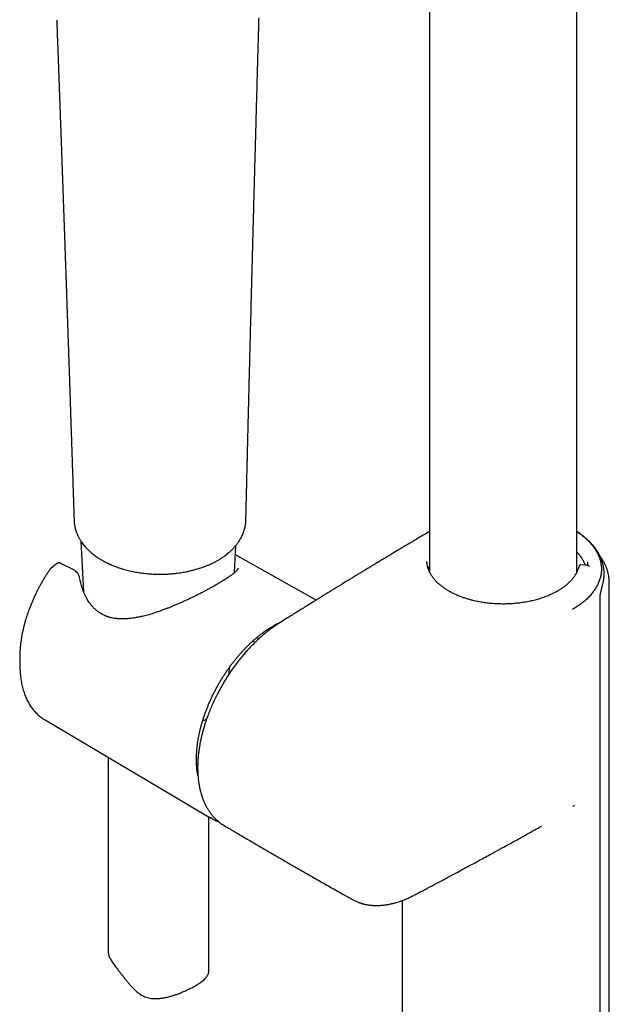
# Model space of a CAD drawing. Header units: millimetres. Extents: x 8 to 1762, y 12 to 2803.
# Tile 10 of 119: x 1510 to 1598, y 815 to 961. Entities that reach past the tile are written whole.
import ezdxf

# ---------------------------------------------------------------- set-up
doc = ezdxf.new("R2010")
doc.units = ezdxf.units.MM

msp = doc.modelspace()

# ---------------------------------------------------------------- linework, layer by layer
at = {"color": 7, "linetype": 'Continuous', "lineweight": 30}
for p, q in [((1571.26, 1215.88), (1571.26, 878.92)), ((1593.16, 878.93), (1593.16, 1215.88)), ((1518.43, 886.63), (1518.43, 886.6)), ((1518.43, 886.62), (1518.43, 886.59)), ((1543.95, 886.62), (1543.95, 886.67)), ((1519.44, 883.53), (1519.84, 875.98)), ((1542.27, 878.84), (1542.49, 882.89)), ((1554.41, 874.75), (1542.42, 881.5)), ((1515.82, 880.14), (1514.9, 879.38)), ((1518.31, 879.3), (1516.48, 880.21)), ((1516.48, 880.21), (1516.48, 880.21)), ((1594.75, 880.42), (1594.75, 880.35)), ((1514.91, 879.39), (1514.88, 879.35)), ((1593.18, 878.95), (1593.16, 878.96)), ((1594.51, 879.94), (1593.77, 879.99)), ((1597.21, 878.58), (1597.21, 878.69)), ((1597.21, 878.54), (1597.21, 878.58)), ((1597.21, 878.54), (1597.21, 878.57)), ((1519.3, 877.87), (1519.3, 877.93)), ((1597.98, 809.06), (1597.98, 877.36)), ((1596.61, 804.81), (1596.61, 875.17)), ((1592.56, 873.35), (1592.53, 873.39)), ((1548.98, 871.36), (1548.93, 871.39)), ((1547.41, 870.28), (1547.21, 870.39)), ((1548.05, 870.74), (1547.9, 870.82)), ((1545.32, 868.45), (1544.98, 868.65)), ((1545.88, 868.98), (1545.57, 869.16)), ((1510.35, 865.9), (1510.37, 864.86)), ((1541.47, 863.78), (1541.53, 864.76)), ((1514.11, 856.92), (1538.77, 842.33)), ((1523.48, 851.37), (1523.48, 822.51)), ((1536.8, 850.23), (1536.64, 850.19)), ((1592.61, 844.07), (1592.59, 844.09)), ((1592.61, 844.07), (1592.82, 844.23)), ((1538.48, 819.81), (1538.48, 842.5)), ((1540.75, 841.23), (1540.73, 841.24)), ((1587.9, 841.13), (1587.89, 841.12)), ((1559.82, 830.22), (1559.83, 830.22)), ((1567.21, 830.08), (1567.21, 801.42))]:
    msp.add_line(p, q, dxfattribs=at)
at = {"color": 7, "linetype": 'Continuous', "lineweight": 30, "flags": 128}
for points in [[(1546.75, 869.75), (1546.64, 869.82), (1546.5, 869.89)], [(1513.88, 857.06), (1513.96, 857.01), (1514.11, 856.92)], [(1539.01, 842.2), (1538.83, 842.3), (1538.56, 842.46)]]:
    msp.add_lwpolyline(points, dxfattribs=at)
at = {"color": 7, "linetype": 'Continuous', "lineweight": 30}
for centre, radius, start, end in [((1526.23, 866.19), 15.88, 176.4008, 181.0484), ((1526.61, 865.18), 16.25, 176.9719, 184.0837)]:
    msp.add_arc(centre, radius, start, end, dxfattribs=at)
for points, knots in [([(1515.84, 961.06), (1515.85, 960.88), (1515.87, 960.38), (1515.9, 959.59), (1515.93, 958.68), (1515.96, 957.86), (1515.99, 957.12), (1516.01, 956.44), (1516.04, 955.74), (1516.07, 954.99), (1516.1, 954.21), (1516.13, 953.37), (1516.16, 952.49), (1516.19, 951.72), (1516.21, 951.1), (1516.22, 950.66), (1516.24, 950.27), (1516.25, 949.94), (1516.26, 949.65), (1516.27, 949.42), (1516.28, 949.24), (1516.28, 949.11), (1516.29, 948.99), (1516.29, 948.87), (1516.3, 948.71), (1516.3, 948.51), (1516.31, 948.28), (1516.32, 948.02), (1516.33, 947.67), (1516.35, 947.25), (1516.37, 946.75), (1516.38, 946.26), (1516.4, 945.76), (1516.43, 945.12), (1516.45, 944.35), (1516.49, 943.45), (1516.52, 942.55), (1516.55, 941.66), (1516.58, 940.88), (1516.6, 940.21), (1516.62, 939.63), (1516.64, 939.08), (1516.66, 938.55), (1516.68, 938.12), (1516.69, 937.78), (1516.7, 937.53), (1516.71, 937.3), (1516.71, 937.09), (1516.72, 936.88), (1516.73, 936.65), (1516.74, 936.39), (1516.75, 936.07), (1516.76, 935.7), (1516.78, 935.28), (1516.79, 934.82), (1516.81, 934.34), (1516.84, 933.65), (1516.87, 932.78), (1516.9, 931.85), (1516.93, 931.08), (1516.95, 930.46), (1516.97, 929.86), (1516.99, 929.3), (1517.01, 928.78), (1517.02, 928.3), (1517.04, 927.88), (1517.05, 927.52), (1517.06, 927.2), (1517.07, 926.9), (1517.08, 926.61), (1517.09, 926.31), (1517.11, 925.92), (1517.12, 925.43), (1517.14, 924.83), (1517.17, 924.17), (1517.19, 923.51), (1517.21, 922.85), (1517.24, 922.19), (1517.26, 921.49), (1517.29, 920.7), (1517.32, 919.84), (1517.34, 919.12), (1517.36, 918.59), (1517.37, 918.27), (1517.38, 917.95), (1517.39, 917.64), (1517.4, 917.32), (1517.41, 917.02), (1517.42, 916.74), (1517.43, 916.51), (1517.44, 916.33), (1517.44, 916.19), (1517.45, 916.05), (1517.45, 915.88), (1517.46, 915.66), (1517.47, 915.37), (1517.48, 915.04), (1517.5, 914.66), (1517.51, 914.24), (1517.52, 913.81), (1517.55, 913.14), (1517.58, 912.25), (1517.61, 911.19), (1517.65, 910.21), (1517.68, 909.29), (1517.71, 908.37), (1517.73, 907.64), (1517.75, 907.13), (1517.76, 906.83), (1517.77, 906.55), (1517.78, 906.31), (1517.78, 906.11), (1517.79, 905.94), (1517.79, 905.82), (1517.8, 905.73), (1517.8, 905.65), (1517.8, 905.57), (1517.81, 905.48), (1517.81, 905.37), (1517.81, 905.25), (1517.82, 905.06), (1517.83, 904.79), (1517.84, 904.41), (1517.86, 904), (1517.87, 903.55), (1517.89, 903.07), (1517.9, 902.54), (1517.92, 901.98), (1517.94, 901.38), (1517.96, 900.72), (1517.99, 899.97), (1518.02, 899.15), (1518.04, 898.29), (1518.07, 897.42), (1518.1, 896.56), (1518.12, 895.9), (1518.14, 895.44), (1518.15, 895.21), (1518.15, 895.02), (1518.16, 894.86), (1518.16, 894.74), (1518.16, 894.63), (1518.17, 894.5), (1518.17, 894.34), (1518.18, 894.15), (1518.19, 893.89), (1518.2, 893.57), (1518.21, 893.17), (1518.23, 892.72), (1518.24, 892.24), (1518.26, 891.72), (1518.28, 891.17), (1518.3, 890.58), (1518.32, 889.95), (1518.34, 889.27), (1518.36, 888.56), (1518.39, 887.81), (1518.41, 887.16), (1518.42, 886.76), (1518.42, 886.63)], [0, 0, 0, 0, 0.007251, 0.0198814, 0.0320214, 0.0439017, 0.053054, 0.0620514, 0.071376, 0.0813407, 0.0919458, 0.1031912, 0.1150768, 0.1276027, 0.1341537, 0.1400511, 0.1452766, 0.1498301, 0.1537117, 0.1569214, 0.1591335, 0.1608541, 0.1621759, 0.1638337, 0.1659855, 0.1685796, 0.1716501, 0.1751971, 0.1792204, 0.1857126, 0.1923886, 0.1990859, 0.2058044, 0.2125441, 0.2246321, 0.2367878, 0.249011, 0.2610185, 0.2725528, 0.2804848, 0.2881765, 0.2956277, 0.3028386, 0.3096049, 0.3131182, 0.3164273, 0.319532, 0.3224324, 0.3251314, 0.3280087, 0.3313324, 0.3357743, 0.3408238, 0.3464809, 0.3527455, 0.3593464, 0.3658198, 0.3805422, 0.394512, 0.4031801, 0.4115309, 0.4195643, 0.4271841, 0.4341921, 0.4405823, 0.4463547, 0.4511032, 0.4553327, 0.4591555, 0.4630715, 0.4671404, 0.4714031, 0.4786492, 0.4867113, 0.4955895, 0.5052837, 0.5134889, 0.5223058, 0.5317493, 0.5418195, 0.553842, 0.5666505, 0.5708383, 0.5751038, 0.579447, 0.5837959, 0.5877753, 0.5922365, 0.5960085, 0.5990915, 0.6014854, 0.6031915, 0.6048096, 0.6068364, 0.610007, 0.6138395, 0.618334, 0.6234904, 0.6292741, 0.6351459, 0.6409214, 0.6563076, 0.6709657, 0.683438, 0.6956902, 0.7081119, 0.7207034, 0.7248045, 0.7289214, 0.7327293, 0.7359922, 0.7387101, 0.7408829, 0.7425366, 0.7436244, 0.7445322, 0.745614, 0.74687, 0.7483, 0.7499042, 0.7516824, 0.7559728, 0.7610274, 0.7668462, 0.7726875, 0.779138, 0.7861978, 0.7937979, 0.8018161, 0.8102497, 0.8206887, 0.8317013, 0.8432874, 0.8554471, 0.8666221, 0.8782412, 0.8818814, 0.885023, 0.8876162, 0.8896613, 0.891158, 0.8924965, 0.8941765, 0.8963339, 0.8989687, 0.9020808, 0.9066422, 0.9119495, 0.9180027, 0.9248018, 0.9315273, 0.9388516, 0.9467747, 0.9552966, 0.9644173, 0.973958, 0.9840762, 0.9947721, 1, 1, 1, 1]), ([(1543.97, 886.67), (1543.97, 886.69), (1543.97, 886.88), (1543.98, 887.22), (1543.99, 887.66), (1544, 888.05), (1544.01, 888.39), (1544.02, 888.68), (1544.02, 888.91), (1544.03, 889.09), (1544.03, 889.23), (1544.03, 889.32), (1544.03, 889.39), (1544.03, 889.44), (1544.04, 889.51), (1544.04, 889.6), (1544.04, 889.75), (1544.05, 889.94), (1544.05, 890.17), (1544.06, 890.44), (1544.06, 890.76), (1544.07, 891.1), (1544.09, 891.66), (1544.1, 892.4), (1544.12, 893.26), (1544.14, 894.05), (1544.16, 894.75), (1544.18, 895.4), (1544.19, 895.96), (1544.2, 896.41), (1544.21, 896.78), (1544.22, 897.11), (1544.22, 897.42), (1544.23, 897.71), (1544.24, 898), (1544.25, 898.29), (1544.25, 898.59), (1544.26, 898.92), (1544.27, 899.29), (1544.28, 899.69), (1544.29, 900.16), (1544.3, 900.7), (1544.32, 901.26), (1544.33, 901.79), (1544.34, 902.27), (1544.35, 902.73), (1544.37, 903.2), (1544.38, 903.7), (1544.39, 904.26), (1544.41, 904.77), (1544.42, 905.23), (1544.43, 905.61), (1544.44, 906.01), (1544.45, 906.39), (1544.45, 906.74), (1544.46, 907.03), (1544.47, 907.29), (1544.47, 907.49), (1544.48, 907.65), (1544.48, 907.78), (1544.48, 907.9), (1544.49, 908.1), (1544.5, 908.38), (1544.51, 908.74), (1544.51, 909.13), (1544.53, 909.55), (1544.54, 910.05), (1544.55, 910.64), (1544.57, 911.32), (1544.59, 912.04), (1544.61, 912.82), (1544.63, 913.63), (1544.65, 914.33), (1544.66, 914.9), (1544.67, 915.33), (1544.69, 915.77), (1544.7, 916.2), (1544.71, 916.61), (1544.72, 916.98), (1544.73, 917.33), (1544.73, 917.63), (1544.74, 917.9), (1544.75, 918.13), (1544.75, 918.41), (1544.76, 918.76), (1544.77, 919.19), (1544.79, 919.79), (1544.81, 920.56), (1544.83, 921.5), (1544.86, 922.44), (1544.88, 923.39), (1544.91, 924.35), (1544.94, 925.33), (1544.96, 926.35), (1544.99, 927.4), (1545.02, 928.48), (1545.04, 929.38), (1545.06, 930.09), (1545.07, 930.56), (1545.09, 930.99), (1545.1, 931.36), (1545.1, 931.67), (1545.11, 931.92), (1545.12, 932.11), (1545.12, 932.28), (1545.13, 932.46), (1545.13, 932.66), (1545.14, 932.89), (1545.14, 933.18), (1545.15, 933.53), (1545.16, 933.94), (1545.18, 934.39), (1545.19, 934.88), (1545.2, 935.37), (1545.23, 936.5), (1545.28, 938.19), (1545.34, 940.45), (1545.41, 942.83), (1545.48, 945.4), (1545.53, 947.36), (1545.56, 948.52), (1545.57, 948.88), (1545.58, 949.21), (1545.59, 949.5), (1545.6, 949.75), (1545.6, 949.97), (1545.61, 950.16), (1545.61, 950.33), (1545.62, 950.49), (1545.62, 950.68), (1545.63, 950.94), (1545.64, 951.24), (1545.65, 951.61), (1545.66, 952.03), (1545.67, 952.5), (1545.69, 953.02), (1545.7, 953.6), (1545.72, 954.23), (1545.74, 954.92), (1545.76, 955.66), (1545.78, 956.47), (1545.81, 957.34), (1545.83, 958.26), (1545.86, 959.24), (1545.89, 960.27), (1545.91, 960.98), (1545.92, 961.35)], [0, 0, 0, 0, 0.001058, 0.007551, 0.013388, 0.01857, 0.023098, 0.02697, 0.030188, 0.032466, 0.034243, 0.035518, 0.036292, 0.03688, 0.037705, 0.038799, 0.040811, 0.043365, 0.04646, 0.050096, 0.054273, 0.058985, 0.063825, 0.076586, 0.088541, 0.098535, 0.107887, 0.116625, 0.124823, 0.129991, 0.13492, 0.139417, 0.143345, 0.147156, 0.151199, 0.154785, 0.158802, 0.163252, 0.168132, 0.173444, 0.17906, 0.187237, 0.194834, 0.201852, 0.208291, 0.214174, 0.220232, 0.226978, 0.234414, 0.242539, 0.247492, 0.252669, 0.258071, 0.263343, 0.267965, 0.271932, 0.275245, 0.278134, 0.280231, 0.281573, 0.283094, 0.285204, 0.289578, 0.294394, 0.299606, 0.305214, 0.311218, 0.319679, 0.328802, 0.338526, 0.348846, 0.359763, 0.371277, 0.376911, 0.382679, 0.388578, 0.39444, 0.399829, 0.405006, 0.409627, 0.413694, 0.417206, 0.420186, 0.423175, 0.428354, 0.434122, 0.440477, 0.452642, 0.465165, 0.478042, 0.4905, 0.503309, 0.516529, 0.530162, 0.544208, 0.558667, 0.573494, 0.580601, 0.586988, 0.592655, 0.597604, 0.601833, 0.605343, 0.607596, 0.609635, 0.612015, 0.614758, 0.617866, 0.621338, 0.626285, 0.631821, 0.637948, 0.644569, 0.651264, 0.657987, 0.69005, 0.719193, 0.748709, 0.785927, 0.82263, 0.827905, 0.832745, 0.837092, 0.840949, 0.844314, 0.847187, 0.849943, 0.852016, 0.853904, 0.856499, 0.859885, 0.864022, 0.86891, 0.874549, 0.880939, 0.887948, 0.895681, 0.904139, 0.913322, 0.92344, 0.934312, 0.94594, 0.958323, 0.97146, 0.985353, 1, 1, 1, 1]), ([(1518.43, 886.57), (1518.43, 886.47), (1518.44, 886.29), (1518.48, 886.03), (1518.51, 885.8), (1518.55, 885.62), (1518.58, 885.47), (1518.62, 885.34), (1518.66, 885.2), (1518.7, 885.06), (1518.76, 884.9), (1518.82, 884.72), (1518.89, 884.56), (1518.95, 884.42), (1519.01, 884.29), (1519.08, 884.15), (1519.16, 883.99), (1519.26, 883.82), (1519.37, 883.65), (1519.47, 883.48), (1519.61, 883.28), (1519.79, 883.03), (1520.04, 882.73), (1520.3, 882.44), (1520.53, 882.21), (1520.71, 882.04), (1520.84, 881.92), (1520.97, 881.8), (1521.13, 881.67), (1521.33, 881.51), (1521.59, 881.32), (1521.89, 881.1), (1522.22, 880.88), (1522.46, 880.74), (1522.58, 880.68)], [0, 0, 0, 0, 0.038419, 0.077389, 0.109509, 0.134791, 0.155784, 0.17452, 0.193714, 0.213374, 0.237182, 0.26486, 0.290633, 0.311363, 0.328447, 0.348989, 0.37398, 0.40271, 0.431319, 0.457769, 0.482067, 0.532123, 0.58305, 0.635683, 0.688896, 0.711567, 0.733408, 0.754727, 0.780997, 0.814225, 0.853603, 0.899632, 0.952278, 1, 1, 1, 1]), ([(1540.15, 880.87), (1540.28, 880.96), (1540.54, 881.12), (1540.88, 881.37), (1541.17, 881.59), (1541.42, 881.8), (1541.63, 881.99), (1541.82, 882.16), (1541.99, 882.33), (1542.16, 882.51), (1542.33, 882.7), (1542.5, 882.9), (1542.66, 883.1), (1542.79, 883.29), (1542.94, 883.5), (1543.09, 883.74), (1543.24, 884.01), (1543.38, 884.28), (1543.51, 884.56), (1543.61, 884.81), (1543.68, 885.03), (1543.73, 885.17), (1543.77, 885.31), (1543.81, 885.46), (1543.84, 885.62), (1543.88, 885.81), (1543.92, 886.05), (1543.96, 886.35), (1543.96, 886.56), (1543.97, 886.68)], [0, 0, 0, 0, 0.06025, 0.114207, 0.161835, 0.203484, 0.241354, 0.275784, 0.307446, 0.339044, 0.374261, 0.412072, 0.447551, 0.480047, 0.510369, 0.554046, 0.599714, 0.641626, 0.684071, 0.733347, 0.75879, 0.780346, 0.799569, 0.820926, 0.844701, 0.872748, 0.907987, 0.950413, 1, 1, 1, 1]), ([(1571.26, 884.95), (1571.01, 884.8), (1570.48, 884.49), (1569.69, 884.02), (1568.91, 883.55), (1568.18, 883.12), (1567.5, 882.72), (1566.87, 882.34), (1566.29, 882), (1565.77, 881.68), (1565.31, 881.41), (1564.9, 881.16), (1564.53, 880.94), (1564.2, 880.74), (1563.88, 880.55), (1563.58, 880.37), (1563.3, 880.2), (1563.06, 880.05), (1562.85, 879.93), (1562.68, 879.82), (1562.5, 879.71), (1562.28, 879.58), (1562.03, 879.42), (1561.72, 879.24), (1561.38, 879.03), (1560.98, 878.79), (1560.56, 878.54), (1559.82, 878.08), (1558.78, 877.45), (1557.45, 876.63), (1556.16, 875.83), (1554.88, 875.04), (1553.54, 874.21), (1552.13, 873.33), (1550.94, 872.59), (1550.05, 872.04), (1549.47, 871.67), (1548.9, 871.31), (1548.39, 870.97), (1547.91, 870.65), (1547.49, 870.34), (1547.09, 870.02), (1546.72, 869.72), (1546.37, 869.43), (1546.04, 869.13), (1545.69, 868.81), (1545.32, 868.46), (1544.92, 868.06), (1544.49, 867.6), (1544.03, 867.11), (1543.56, 866.57), (1543.07, 865.97), (1542.54, 865.29), (1541.98, 864.53), (1541.42, 863.7), (1540.88, 862.85), (1540.36, 861.97), (1539.9, 861.13), (1539.49, 860.32), (1539.12, 859.55), (1538.78, 858.77), (1538.46, 857.99), (1538.18, 857.23), (1537.94, 856.54), (1537.75, 855.91), (1537.59, 855.35), (1537.45, 854.82), (1537.33, 854.32), (1537.23, 853.85), (1537.14, 853.41), (1537.08, 853.04), (1537.02, 852.72), (1536.98, 852.44), (1536.95, 852.16), (1536.91, 851.86), (1536.88, 851.54), (1536.85, 851.23), (1536.83, 850.95), (1536.82, 850.72), (1536.81, 850.55), (1536.8, 850.42), (1536.8, 850.3), (1536.8, 850.17), (1536.79, 849.98), (1536.79, 849.74), (1536.8, 849.42), (1536.81, 849.06), (1536.83, 848.66), (1536.87, 848.25), (1536.91, 847.88), (1536.96, 847.55), (1537.01, 847.26), (1537.06, 846.97), (1537.12, 846.69), (1537.18, 846.43), (1537.24, 846.2), (1537.29, 846.02), (1537.33, 845.88), (1537.37, 845.76), (1537.41, 845.63), (1537.46, 845.47), (1537.53, 845.27), (1537.63, 845.03), (1537.72, 844.8), (1537.82, 844.58), (1537.92, 844.37), (1538.02, 844.17), (1538.13, 843.96), (1538.25, 843.77), (1538.35, 843.6), (1538.45, 843.44), (1538.56, 843.29), (1538.68, 843.11), (1538.82, 842.93), (1538.98, 842.73), (1539.16, 842.52), (1539.34, 842.33), (1539.52, 842.16), (1539.69, 842), (1539.89, 841.83), (1540.13, 841.64), (1540.41, 841.43), (1540.62, 841.31), (1540.73, 841.24)], [0, 0, 0, 0, 0.014805, 0.031003, 0.046266, 0.060594, 0.073756, 0.086015, 0.097372, 0.107826, 0.116546, 0.124519, 0.131747, 0.138228, 0.143962, 0.150314, 0.155861, 0.160623, 0.1646, 0.167795, 0.171082, 0.175248, 0.180294, 0.186219, 0.193023, 0.200708, 0.209196, 0.217786, 0.244311, 0.270492, 0.295935, 0.320799, 0.345985, 0.374744, 0.404087, 0.415793, 0.427439, 0.438491, 0.448975, 0.457877, 0.46632, 0.474223, 0.481571, 0.488377, 0.494868, 0.501809, 0.509262, 0.517719, 0.526753, 0.536371, 0.546582, 0.557433, 0.568835, 0.582641, 0.596456, 0.610291, 0.624188, 0.638146, 0.649822, 0.661536, 0.673286, 0.685069, 0.696559, 0.70743, 0.716282, 0.7247, 0.732677, 0.740209, 0.74729, 0.753917, 0.760477, 0.76446, 0.768674, 0.773117, 0.77779, 0.782691, 0.787819, 0.792545, 0.796076, 0.798842, 0.800844, 0.802438, 0.804553, 0.807238, 0.811482, 0.816664, 0.822788, 0.829771, 0.836831, 0.843775, 0.849146, 0.85444, 0.859654, 0.864787, 0.869839, 0.874555, 0.877875, 0.880523, 0.882649, 0.885059, 0.887873, 0.892169, 0.897159, 0.902555, 0.906844, 0.911273, 0.915843, 0.920549, 0.92524, 0.92929, 0.932631, 0.936644, 0.940976, 0.945793, 0.951042, 0.956708, 0.962714, 0.967618, 0.972689, 0.97834, 0.98484, 0.992192, 1, 1, 1, 1]), ([(1593.16, 884.92), (1593.28, 884.84), (1593.52, 884.68), (1593.88, 884.41), (1594.24, 884.12), (1594.58, 883.83), (1594.9, 883.52), (1595.19, 883.2), (1595.46, 882.88), (1595.71, 882.56), (1595.93, 882.23), (1596.13, 881.9), (1596.3, 881.56), (1596.45, 881.21), (1596.58, 880.86), (1596.67, 880.51), (1596.74, 880.15), (1596.79, 879.8), (1596.81, 879.46), (1596.8, 879.11), (1596.77, 878.68), (1596.68, 878.18), (1596.51, 877.62), (1596.28, 877.08), (1596, 876.56), (1595.65, 876.05), (1595.24, 875.53), (1594.76, 875.02), (1594.24, 874.54), (1593.67, 874.1), (1593.1, 873.72), (1592.71, 873.49), (1592.53, 873.39)], [0, 0, 0, 0, 0.023671, 0.051424, 0.079371, 0.107369, 0.135563, 0.163809, 0.192168, 0.219737, 0.247413, 0.275134, 0.303049, 0.331015, 0.35918, 0.387399, 0.415733, 0.443086, 0.470484, 0.49793, 0.525417, 0.570855, 0.616514, 0.659525, 0.70273, 0.744313, 0.790322, 0.836536, 0.880069, 0.923815, 0.965942, 1, 1, 1, 1]), ([(1597.21, 878.69), (1597.21, 878.76), (1597.21, 878.9), (1597.2, 879.1), (1597.18, 879.3), (1597.15, 879.49), (1597.12, 879.7), (1597.08, 879.9), (1597.04, 880.09), (1596.99, 880.27), (1596.94, 880.44), (1596.88, 880.62), (1596.81, 880.82), (1596.72, 881.03), (1596.61, 881.28), (1596.47, 881.55), (1596.3, 881.86), (1596.09, 882.18), (1595.87, 882.49), (1595.64, 882.79), (1595.4, 883.06), (1595.18, 883.3), (1594.97, 883.52), (1594.77, 883.7), (1594.6, 883.85), (1594.47, 883.97), (1594.35, 884.07), (1594.26, 884.14), (1594.17, 884.21), (1594.06, 884.3), (1593.9, 884.42), (1593.7, 884.58), (1593.45, 884.75), (1593.26, 884.87), (1593.16, 884.94)], [0, 0, 0, 0, 0.023567, 0.049655, 0.078381, 0.109063, 0.137417, 0.17002, 0.197491, 0.223006, 0.248581, 0.274867, 0.302092, 0.333397, 0.369769, 0.411193, 0.45686, 0.508743, 0.56021, 0.608363, 0.652894, 0.693829, 0.731188, 0.764411, 0.790389, 0.812078, 0.829483, 0.842608, 0.854533, 0.86929, 0.894022, 0.924231, 0.959975, 1, 1, 1, 1]), ([(1594.42, 879.95), (1594.38, 880.04), (1594.29, 880.3), (1594.08, 880.71), (1593.78, 881.17), (1593.48, 881.57), (1593.25, 881.8), (1593.16, 881.9)], [0, 0, 0, 0, 0.1400134, 0.3744174, 0.6090973, 0.8435067, 1, 1, 1, 1]), ([(1516.48, 880.21), (1516.45, 880.23), (1516.39, 880.25), (1516.3, 880.27), (1516.23, 880.28), (1516.17, 880.28), (1516.1, 880.27), (1516.01, 880.25), (1515.91, 880.21), (1515.84, 880.16), (1515.81, 880.13)], [0, 0, 0, 0, 0.150305, 0.275361, 0.364743, 0.436168, 0.5353, 0.663895, 0.820454, 1, 1, 1, 1]), ([(1522.57, 880.68), (1522.63, 880.64), (1522.77, 880.57), (1522.97, 880.46), (1523.17, 880.35), (1523.35, 880.27), (1523.49, 880.2), (1523.6, 880.15), (1523.68, 880.11), (1523.74, 880.08), (1523.79, 880.06), (1523.85, 880.03), (1523.91, 880.01), (1523.98, 879.98), (1524.12, 879.92), (1524.32, 879.84), (1524.61, 879.73), (1524.94, 879.61), (1525.3, 879.49), (1525.7, 879.36), (1526.24, 879.21), (1526.93, 879.04), (1527.77, 878.88), (1528.64, 878.75), (1529.52, 878.66), (1530.42, 878.6), (1531.22, 878.59), (1531.93, 878.6), (1532.51, 878.63), (1533.06, 878.68), (1533.57, 878.73), (1534.03, 878.79), (1534.45, 878.86), (1534.83, 878.92), (1535.17, 878.99), (1535.46, 879.05), (1535.74, 879.11), (1536, 879.18), (1536.28, 879.25), (1536.58, 879.33), (1536.92, 879.43), (1537.29, 879.55), (1537.68, 879.69), (1538.08, 879.84), (1538.5, 880.01), (1538.91, 880.2), (1539.18, 880.33), (1539.32, 880.4)], [0, 0, 0, 0, 0.012833, 0.029391, 0.043619, 0.055528, 0.065129, 0.072427, 0.078032, 0.081271, 0.084717, 0.088589, 0.092887, 0.09761, 0.102759, 0.11911, 0.138672, 0.158847, 0.181574, 0.206683, 0.232362, 0.280449, 0.328809, 0.377448, 0.426381, 0.475631, 0.525226, 0.558738, 0.59112, 0.62142, 0.649637, 0.675765, 0.699392, 0.720999, 0.740585, 0.758285, 0.773372, 0.789064, 0.805374, 0.822876, 0.843091, 0.866111, 0.890395, 0.916589, 0.943593, 0.971393, 1, 1, 1, 1]), ([(1522.57, 880.68), (1522.58, 880.68), (1522.58, 880.67), (1522.58, 880.67), (1522.58, 880.67)], [0, 0, 0, 0, 0.964105, 1, 1, 1, 1]), ([(1539.31, 880.4), (1539.39, 880.44), (1539.53, 880.52), (1539.74, 880.63), (1539.95, 880.75), (1540.08, 880.83), (1540.15, 880.87)], [0, 0, 0, 0, 0.264389, 0.499675, 0.734665, 1, 1, 1, 1]), ([(1593.47, 879.79), (1593.44, 879.69), (1593.4, 879.53), (1593.32, 879.3), (1593.24, 879.1), (1593.17, 878.95), (1593.11, 878.83), (1593.07, 878.74), (1593.02, 878.67), (1592.98, 878.59), (1592.92, 878.49), (1592.84, 878.36), (1592.74, 878.23), (1592.64, 878.09), (1592.55, 877.97), (1592.45, 877.85), (1592.36, 877.74), (1592.26, 877.63), (1592.16, 877.53), (1592.05, 877.41), (1591.91, 877.27), (1591.75, 877.13), (1591.57, 876.97), (1591.38, 876.82), (1591.18, 876.67), (1590.98, 876.53), (1590.77, 876.39), (1590.58, 876.26), (1590.4, 876.16), (1590.27, 876.08), (1590.15, 876.01), (1590.02, 875.94), (1589.87, 875.86), (1589.69, 875.77), (1589.48, 875.67), (1589.11, 875.5), (1588.58, 875.28), (1587.87, 875.02), (1587.14, 874.8), (1586.39, 874.61), (1585.63, 874.46), (1584.85, 874.34), (1584.05, 874.24), (1583.25, 874.19), (1582.45, 874.16), (1581.64, 874.17), (1580.83, 874.21), (1580.03, 874.28), (1579.25, 874.38), (1578.47, 874.52), (1577.79, 874.67), (1577.2, 874.83), (1576.69, 874.98), (1576.19, 875.15), (1575.77, 875.31), (1575.43, 875.45), (1575.17, 875.56), (1574.92, 875.68), (1574.7, 875.79), (1574.52, 875.88), (1574.37, 875.96), (1574.23, 876.04), (1574.07, 876.13), (1573.88, 876.24), (1573.68, 876.37), (1573.47, 876.51), (1573.27, 876.65), (1573.07, 876.8), (1572.88, 876.95), (1572.72, 877.09), (1572.57, 877.22), (1572.45, 877.33), (1572.35, 877.44), (1572.25, 877.53), (1572.16, 877.63), (1572.06, 877.74), (1571.94, 877.88), (1571.82, 878.03), (1571.7, 878.19), (1571.59, 878.35), (1571.49, 878.5), (1571.42, 878.63), (1571.35, 878.74), (1571.3, 878.84), (1571.26, 878.93), (1571.22, 879.01), (1571.18, 879.1), (1571.13, 879.22), (1571.08, 879.36), (1571.02, 879.53), (1570.97, 879.73), (1570.92, 879.97), (1570.88, 880.23), (1570.87, 880.41), (1570.87, 880.51)], [0, 0, 0, 0, 0.014198, 0.02643, 0.036692, 0.044982, 0.051299, 0.055641, 0.059128, 0.063518, 0.069132, 0.075968, 0.083997, 0.091912, 0.099021, 0.105324, 0.112104, 0.1178, 0.123992, 0.131037, 0.138934, 0.148236, 0.157975, 0.167644, 0.177242, 0.18677, 0.196239, 0.20525, 0.212817, 0.218339, 0.222728, 0.227627, 0.233717, 0.241001, 0.249145, 0.257265, 0.282621, 0.307289, 0.331376, 0.355068, 0.378766, 0.402449, 0.42612, 0.449786, 0.473453, 0.497119, 0.520782, 0.54444, 0.568098, 0.591775, 0.615461, 0.632136, 0.649, 0.666052, 0.683613, 0.693082, 0.702735, 0.712534, 0.72128, 0.728385, 0.733854, 0.739076, 0.745776, 0.753959, 0.763134, 0.772484, 0.781998, 0.791676, 0.801518, 0.810211, 0.81808, 0.825096, 0.831257, 0.836569, 0.842123, 0.848776, 0.856483, 0.865278, 0.875028, 0.884175, 0.892272, 0.899318, 0.905313, 0.910697, 0.915131, 0.91969, 0.924384, 0.930183, 0.937713, 0.946965, 0.957934, 0.970614, 0.985, 1, 1, 1, 1]), ([(1594.75, 880.35), (1594.74, 880.23), (1594.74, 880.08), (1594.71, 879.94), (1594.71, 879.91)], [0, 0, 0, 0, 0.816697, 1, 1, 1, 1]), ([(1597.98, 877.36), (1597.98, 877.47), (1597.97, 877.67), (1597.95, 877.97), (1597.91, 878.23), (1597.88, 878.46), (1597.83, 878.68), (1597.78, 878.9), (1597.72, 879.11), (1597.66, 879.27), (1597.62, 879.41), (1597.57, 879.55), (1597.5, 879.72), (1597.42, 879.9), (1597.34, 880.06), (1597.28, 880.2), (1597.22, 880.31), (1597.17, 880.4), (1597.1, 880.52), (1597, 880.69), (1596.87, 880.89), (1596.75, 881.07), (1596.67, 881.17), (1596.64, 881.21)], [0, 0, 0, 0, 0.075668, 0.148379, 0.213511, 0.271043, 0.320981, 0.387463, 0.442936, 0.48742, 0.514122, 0.549341, 0.59308, 0.645323, 0.688018, 0.723951, 0.753099, 0.77574, 0.79834, 0.8506, 0.912007, 0.961993, 1, 1, 1, 1]), ([(1514.78, 879.24), (1514.73, 879.16), (1514.58, 878.94), (1514.33, 878.56), (1514.05, 878.11), (1513.78, 877.66), (1513.51, 877.19), (1513.26, 876.73), (1513.01, 876.26), (1512.78, 875.78), (1512.55, 875.3), (1512.33, 874.82), (1512.13, 874.34), (1511.93, 873.86), (1511.75, 873.37), (1511.57, 872.88), (1511.41, 872.4), (1511.25, 871.91), (1511.11, 871.43), (1510.98, 870.94), (1510.87, 870.46), (1510.76, 869.98), (1510.66, 869.5), (1510.58, 869.03), (1510.51, 868.55), (1510.45, 868.09), (1510.41, 867.63), (1510.39, 867.34), (1510.38, 867.2)], [0, 0, 0, 0, 0.020703, 0.059924, 0.099145, 0.138365, 0.177584, 0.216804, 0.256025, 0.295248, 0.334473, 0.373701, 0.412933, 0.45217, 0.491412, 0.53066, 0.569915, 0.609178, 0.648449, 0.687728, 0.727017, 0.766316, 0.805626, 0.844946, 0.884277, 0.923619, 0.962973, 1, 1, 1, 1]), ([(1514.86, 879.34), (1514.85, 879.33), (1514.82, 879.3), (1514.8, 879.27), (1514.78, 879.24)], [0, 0, 0, 0, 0.301916, 1, 1, 1, 1]), ([(1519.28, 877.96), (1519.26, 878.04), (1519.23, 878.18), (1519.16, 878.37), (1519.08, 878.56), (1518.98, 878.72), (1518.88, 878.85), (1518.81, 878.92), (1518.75, 878.98), (1518.69, 879.04), (1518.59, 879.12), (1518.47, 879.21), (1518.37, 879.27), (1518.31, 879.3)], [0, 0, 0, 0, 0.136588, 0.259342, 0.367705, 0.502265, 0.602264, 0.649281, 0.685563, 0.736399, 0.805431, 0.893094, 1, 1, 1, 1]), ([(1542.82, 879.49), (1542.82, 879.48), (1542.81, 879.47), (1542.81, 879.45), (1542.8, 879.44), (1542.79, 879.42), (1542.78, 879.4), (1542.78, 879.39), (1542.76, 879.37), (1542.74, 879.33), (1542.7, 879.28), (1542.65, 879.21), (1542.57, 879.12), (1542.45, 878.99), (1542.29, 878.85), (1542.13, 878.71), (1541.96, 878.58), (1541.81, 878.46), (1541.64, 878.33), (1541.44, 878.19), (1541.22, 878.05), (1540.99, 877.89), (1540.73, 877.73), (1540.44, 877.55), (1540.13, 877.35), (1539.8, 877.16), (1539.47, 876.97), (1539.14, 876.78), (1538.83, 876.61), (1538.55, 876.45), (1538.29, 876.32), (1538.06, 876.19), (1537.84, 876.07), (1537.62, 875.96), (1537.38, 875.83), (1537.1, 875.69), (1536.78, 875.53), (1536.41, 875.35), (1535.97, 875.13), (1535.5, 874.91), (1535.01, 874.68), (1534.52, 874.46), (1534.03, 874.24), (1533.53, 874.03), (1533.03, 873.82), (1532.55, 873.62), (1532.1, 873.45), (1531.7, 873.3), (1531.36, 873.17), (1531.07, 873.07), (1530.8, 872.98), (1530.55, 872.89), (1530.29, 872.81), (1530, 872.72), (1529.69, 872.62), (1529.34, 872.52), (1528.95, 872.42), (1528.52, 872.31), (1528.04, 872.21), (1527.53, 872.11), (1527.04, 872.04), (1526.59, 871.99), (1526.19, 871.95), (1525.85, 871.94), (1525.56, 871.94), (1525.3, 871.94), (1525.02, 871.96), (1524.72, 871.99), (1524.39, 872.03), (1524.09, 872.09), (1523.83, 872.15), (1523.63, 872.21), (1523.48, 872.26), (1523.35, 872.3), (1523.22, 872.35), (1523.06, 872.42), (1522.86, 872.51), (1522.64, 872.62), (1522.4, 872.76), (1522.16, 872.91), (1521.94, 873.08), (1521.72, 873.25), (1521.52, 873.43), (1521.35, 873.59), (1521.23, 873.73), (1521.13, 873.84), (1521.04, 873.94), (1520.93, 874.07), (1520.81, 874.23), (1520.66, 874.44), (1520.5, 874.68), (1520.34, 874.94), (1520.22, 875.16), (1520.13, 875.34), (1520.05, 875.5), (1519.97, 875.68), (1519.87, 875.91), (1519.77, 876.17), (1519.66, 876.45), (1519.57, 876.76), (1519.47, 877.11), (1519.37, 877.5), (1519.32, 877.78), (1519.3, 877.93)], [0, 0, 0, 0, 0.011084, 0.020738, 0.028952, 0.035718, 0.041032, 0.045071, 0.049123, 0.057237, 0.065857, 0.074123, 0.087589, 0.101717, 0.116779, 0.131583, 0.14265, 0.15302, 0.163099, 0.174253, 0.186592, 0.197778, 0.209783, 0.222602, 0.23623, 0.249666, 0.262001, 0.274522, 0.285675, 0.295456, 0.303862, 0.311502, 0.318861, 0.325617, 0.333214, 0.341961, 0.351851, 0.362887, 0.376808, 0.391236, 0.405678, 0.420122, 0.434554, 0.448955, 0.463309, 0.477597, 0.490846, 0.50261, 0.512256, 0.520616, 0.527851, 0.535143, 0.542736, 0.550977, 0.560022, 0.570324, 0.581879, 0.594678, 0.608705, 0.625067, 0.640139, 0.653875, 0.666305, 0.677466, 0.685817, 0.693894, 0.702889, 0.712839, 0.72375, 0.735605, 0.743941, 0.75085, 0.756348, 0.760446, 0.764835, 0.770773, 0.77826, 0.787292, 0.797026, 0.806861, 0.816232, 0.825707, 0.835236, 0.843411, 0.84959, 0.853511, 0.858103, 0.863752, 0.870462, 0.878235, 0.889045, 0.898868, 0.907657, 0.91367, 0.919077, 0.925017, 0.932864, 0.942629, 0.951657, 0.96189, 0.973344, 0.986038, 1, 1, 1, 1]), ([(1571.26, 879.91), (1571.23, 879.84), (1571.17, 879.68), (1571.1, 879.51), (1571.08, 879.4), (1571.07, 879.38)], [0, 0, 0, 0, 0.379223, 0.908129, 1, 1, 1, 1]), ([(1593.77, 879.99), (1593.76, 879.99), (1593.73, 879.99), (1593.66, 879.97), (1593.58, 879.94), (1593.5, 879.88), (1593.48, 879.82), (1593.47, 879.79)], [0, 0, 0, 0, 0.122074, 0.243843, 0.490861, 0.744334, 1, 1, 1, 1]), ([(1594.89, 879.85), (1594.86, 879.86), (1594.78, 879.9), (1594.65, 879.93), (1594.56, 879.94), (1594.51, 879.94)], [0, 0, 0, 0, 0.298535, 0.649334, 1, 1, 1, 1]), ([(1594.89, 879.85), (1594.92, 879.84), (1594.97, 879.81), (1595.02, 879.76), (1595.04, 879.73)], [0, 0, 0, 0, 0.425368, 1, 1, 1, 1]), ([(1597.06, 877.34), (1597.11, 877.54), (1597.19, 877.94), (1597.2, 878.35), (1597.21, 878.54)], [0, 0, 0, 0, 0.51443, 1, 1, 1, 1]), ([(1596.61, 875.17), (1596.61, 875.2), (1596.61, 875.26), (1596.62, 875.37), (1596.64, 875.51), (1596.67, 875.65), (1596.7, 875.8), (1596.73, 875.98), (1596.77, 876.16), (1596.81, 876.33), (1596.86, 876.5), (1596.9, 876.7), (1596.96, 876.91), (1597.01, 877.13), (1597.04, 877.27), (1597.06, 877.34)], [0, 0, 0, 0, 0.03895, 0.07544, 0.140338, 0.194191, 0.236897, 0.31853, 0.402211, 0.467784, 0.546678, 0.639449, 0.746163, 0.866551, 1, 1, 1, 1]), ([(1536.84, 848.62), (1536.83, 848.68), (1536.79, 848.87), (1536.74, 849.19), (1536.69, 849.58), (1536.65, 849.98), (1536.63, 850.39), (1536.61, 850.81), (1536.61, 851.23), (1536.62, 851.66), (1536.65, 852.1), (1536.68, 852.54), (1536.73, 852.99), (1536.78, 853.45), (1536.85, 853.91), (1536.94, 854.37), (1537.03, 854.84), (1537.13, 855.31), (1537.25, 855.79), (1537.38, 856.27), (1537.52, 856.74), (1537.67, 857.22), (1537.83, 857.7), (1538, 858.18), (1538.19, 858.66), (1538.38, 859.14), (1538.58, 859.62), (1538.8, 860.1), (1539.02, 860.57), (1539.25, 861.04), (1539.5, 861.51), (1539.75, 861.97), (1540.01, 862.43), (1540.28, 862.88), (1540.55, 863.33), (1540.84, 863.77), (1541.13, 864.21), (1541.43, 864.64), (1541.74, 865.06), (1542.05, 865.47), (1542.37, 865.88), (1542.7, 866.27), (1543.03, 866.66), (1543.36, 867.04), (1543.71, 867.41), (1544.05, 867.76), (1544.4, 868.11), (1544.75, 868.44), (1545.11, 868.77), (1545.47, 869.08), (1545.83, 869.38), (1546.2, 869.67), (1546.56, 869.94), (1546.93, 870.21), (1547.3, 870.45), (1547.66, 870.69), (1547.92, 870.84), (1548.12, 870.96), (1548.33, 871.08), (1548.64, 871.25), (1548.99, 871.42), (1549.21, 871.52), (1549.31, 871.57)], [0, 0, 0, 0, 0.008576, 0.025806, 0.043029, 0.06025, 0.077468, 0.094686, 0.111904, 0.129123, 0.146344, 0.163568, 0.180795, 0.198025, 0.215258, 0.232495, 0.249736, 0.26698, 0.284228, 0.301479, 0.318733, 0.33599, 0.35325, 0.370512, 0.387777, 0.405044, 0.422313, 0.439584, 0.456855, 0.474128, 0.491402, 0.508677, 0.525952, 0.543227, 0.560501, 0.577776, 0.595049, 0.612322, 0.629593, 0.646862, 0.66413, 0.681396, 0.69866, 0.715921, 0.733179, 0.750434, 0.767686, 0.784934, 0.802179, 0.81942, 0.836658, 0.853891, 0.87112, 0.888345, 0.905567, 0.922785, 0.939095, 0.942186, 0.951226, 0.968437, 0.985645, 1, 1, 1, 1]), ([(1510.41, 864.02), (1510.41, 863.95), (1510.43, 863.73), (1510.47, 863.38), (1510.52, 862.95), (1510.59, 862.54), (1510.68, 862.14), (1510.77, 861.74), (1510.88, 861.36), (1511, 860.99), (1511.13, 860.62), (1511.27, 860.27), (1511.42, 859.94), (1511.59, 859.61), (1511.77, 859.29), (1511.96, 858.99), (1512.16, 858.71), (1512.37, 858.43), (1512.59, 858.17), (1512.82, 857.92), (1513.06, 857.69), (1513.31, 857.47), (1513.57, 857.27), (1513.76, 857.14), (1513.86, 857.08), (1513.87, 857.07)], [0, 0, 0, 0, 0.022661, 0.069553, 0.116438, 0.163313, 0.210171, 0.257005, 0.303807, 0.35057, 0.397283, 0.443936, 0.49052, 0.537024, 0.583439, 0.629757, 0.675971, 0.722078, 0.768075, 0.813966, 0.859755, 0.905453, 0.951071, 0.996627, 1, 1, 1, 1]), ([(1537.53, 856.77), (1537.55, 856.78), (1537.68, 856.84), (1537.88, 856.94), (1538.06, 857.04), (1538.13, 857.08)], [0, 0, 0, 0, 0.085147, 0.613999, 1, 1, 1, 1]), ([(1539.02, 842.19), (1539.05, 842.17), (1539.18, 842.1), (1539.41, 842), (1539.69, 841.88), (1539.87, 841.81), (1539.95, 841.79)], [0, 0, 0, 0, 0.10335, 0.431053, 0.758858, 1, 1, 1, 1]), ([(1540.74, 841.23), (1541.03, 841.06), (1541.8, 840.6), (1543.07, 839.85), (1544.56, 838.97), (1546.11, 838.07), (1547.71, 837.13), (1549.36, 836.18), (1551.06, 835.19), (1552.81, 834.19), (1554.62, 833.15), (1556.48, 832.1), (1558.22, 831.12), (1559.34, 830.49), (1559.82, 830.22)], [0, 0, 0, 0, 0.045778, 0.121853, 0.200566, 0.281916, 0.365904, 0.452529, 0.541791, 0.63369, 0.728226, 0.825398, 0.925207, 1, 1, 1, 1]), ([(1559.81, 830.22), (1559.88, 830.18), (1560.02, 830.11), (1560.23, 830.01), (1560.44, 829.91), (1560.63, 829.83), (1560.82, 829.76), (1560.97, 829.71), (1561.1, 829.67), (1561.21, 829.63), (1561.32, 829.6), (1561.45, 829.57), (1561.64, 829.52), (1561.88, 829.47), (1562.18, 829.42), (1562.46, 829.38), (1562.7, 829.36), (1562.87, 829.35), (1563.01, 829.34), (1563.17, 829.34), (1563.37, 829.33), (1563.63, 829.34), (1563.91, 829.35), (1564.2, 829.37), (1564.47, 829.4), (1564.72, 829.43), (1564.96, 829.46), (1565.18, 829.5), (1565.37, 829.54), (1565.53, 829.57), (1565.67, 829.61), (1565.82, 829.64), (1565.97, 829.68), (1566.13, 829.72), (1566.37, 829.79), (1566.7, 829.89), (1567.13, 830.05), (1567.6, 830.23), (1568.1, 830.45), (1568.64, 830.7), (1569.2, 830.99), (1569.79, 831.3), (1570.61, 831.73), (1571.62, 832.27), (1572.82, 832.9), (1573.99, 833.53), (1575.15, 834.15), (1576.29, 834.76), (1577.38, 835.35), (1578.4, 835.9), (1579.34, 836.41), (1580.04, 836.8), (1580.55, 837.08), (1580.9, 837.26), (1581.27, 837.46), (1581.69, 837.7), (1582.17, 837.96), (1582.72, 838.26), (1583.31, 838.58), (1583.95, 838.94), (1584.63, 839.31), (1585.36, 839.71), (1586.13, 840.14), (1586.96, 840.61), (1587.56, 840.94), (1587.88, 841.12), (1587.9, 841.13)], [0, 0, 0, 0, 0.008249, 0.01683, 0.025756, 0.034884, 0.042944, 0.049659, 0.054763, 0.058982, 0.063605, 0.068778, 0.074501, 0.085121, 0.096927, 0.109898, 0.117223, 0.12349, 0.128705, 0.133107, 0.141188, 0.150779, 0.16137, 0.172406, 0.181391, 0.190655, 0.199493, 0.207128, 0.213677, 0.218974, 0.22386, 0.228968, 0.234298, 0.239852, 0.245631, 0.259356, 0.274323, 0.29051, 0.307883, 0.326394, 0.345972, 0.366583, 0.387663, 0.430577, 0.472106, 0.512201, 0.553475, 0.593139, 0.63145, 0.66846, 0.699949, 0.730427, 0.742124, 0.753872, 0.766718, 0.780808, 0.79833, 0.817459, 0.838193, 0.860534, 0.884481, 0.910034, 0.937191, 0.965952, 0.997802, 1, 1, 1, 1]), ([(1523.48, 822.51), (1523.48, 822.45), (1523.49, 822.34), (1523.52, 822.15), (1523.57, 821.94), (1523.65, 821.72), (1523.76, 821.49), (1523.89, 821.24), (1524.05, 820.99), (1524.22, 820.73), (1524.42, 820.45), (1524.64, 820.16), (1524.88, 819.86), (1525.13, 819.54), (1525.39, 819.21), (1525.66, 818.87), (1525.92, 818.52), (1526.21, 818.16), (1526.52, 817.78), (1526.86, 817.37), (1527.24, 816.97), (1527.6, 816.62), (1527.95, 816.34), (1528.27, 816.12), (1528.61, 815.92), (1528.96, 815.76), (1529.33, 815.64), (1529.71, 815.55), (1530.1, 815.5), (1530.54, 815.48), (1531.03, 815.5), (1531.56, 815.56), (1532.09, 815.65), (1532.63, 815.79), (1533.16, 815.94), (1533.69, 816.12), (1534.21, 816.32), (1534.66, 816.51), (1535.07, 816.69), (1535.41, 816.86), (1535.75, 817.02), (1536.07, 817.19), (1536.37, 817.36), (1536.69, 817.54), (1537.02, 817.74), (1537.33, 817.96), (1537.62, 818.18), (1537.89, 818.43), (1538.11, 818.68), (1538.29, 818.95), (1538.39, 819.19), (1538.45, 819.42), (1538.48, 819.62), (1538.48, 819.75), (1538.48, 819.81)], [0, 0, 0, 0, 0.013786, 0.030813, 0.047896, 0.065801, 0.083782, 0.102169, 0.119885, 0.137704, 0.15565, 0.173731, 0.191486, 0.209389, 0.227455, 0.24567, 0.263639, 0.281675, 0.302599, 0.323566, 0.346215, 0.369783, 0.385438, 0.40117, 0.417024, 0.433035, 0.448729, 0.464575, 0.480561, 0.496657, 0.518351, 0.540216, 0.562294, 0.584493, 0.607377, 0.630385, 0.653652, 0.677062, 0.6941, 0.711256, 0.72848, 0.745834, 0.76326, 0.780764, 0.803582, 0.826552, 0.849821, 0.873231, 0.903668, 0.92816, 0.952811, 0.971301, 0.986973, 1, 1, 1, 1])]:
    msp.add_open_spline(points, degree=3, knots=knots, dxfattribs=at)

doc.saveas('drawing.dxf')
